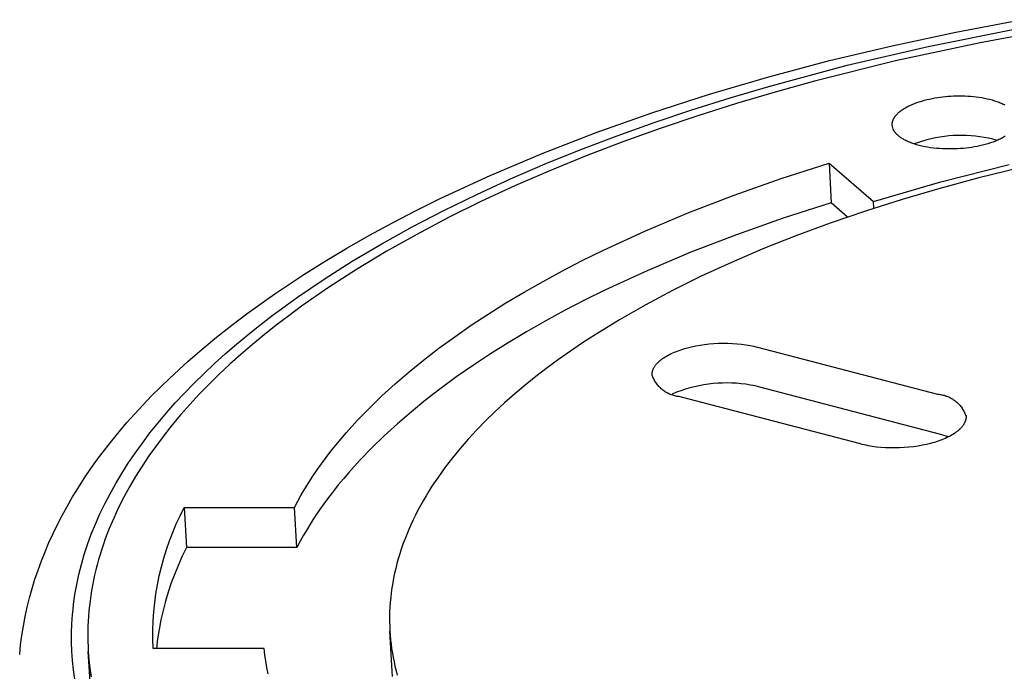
# Model space of a CAD drawing. Header units: millimetres. Extents: x 5973 to 8465, y 6091 to 7660.
# Tile 16 of 20: x 7843 to 7879, y 7338 to 7361. Entities that reach past the tile are written whole.
import ezdxf

# ---------------------------------------------------------------- set-up
doc = ezdxf.new("R2010")
doc.units = ezdxf.units.MM
doc.layers.add('Make2D$Visible$Curvas', color=7, linetype='Continuous')

msp = doc.modelspace()

# ---------------------------------------------------------------- linework, layer by layer
at = {"layer": 'Make2D$Visible$Curvas', "color": 7, "lineweight": -3, "true_color": 0xffffff}
for p, q in [((7877.421, 7360.8), (7879.79, 7361.25)), ((7881.518, 7360.995), (7878.31, 7360.411)), ((7875.101, 7360.304), (7877.421, 7360.8)), ((7876.421, 7360.278), (7879.497, 7360.895)), ((7872.831, 7359.761), (7875.101, 7360.304)), ((7873.473, 7359.589), (7876.421, 7360.278)), ((7878.31, 7360.411), (7875.227, 7359.747)), ((7870.615, 7358.823), (7873.473, 7359.589)), ((7870.617, 7359.173), (7872.831, 7359.761)), ((7875.227, 7359.747), (7872.283, 7359.012)), ((7868.46, 7358.541), (7870.617, 7359.173)), ((7869.207, 7358.406), (7870.615, 7358.823)), ((7872.283, 7359.012), (7870.854, 7358.616)), ((7866.365, 7357.865), (7868.46, 7358.541)), ((7867.817, 7357.968), (7869.207, 7358.406)), ((7870.854, 7358.616), (7869.439, 7358.198)), ((7876.661, 7358.401), (7876.759, 7358.417)), ((7876.759, 7358.417), (7876.857, 7358.431)), ((7876.857, 7358.431), (7876.955, 7358.443)), ((7876.955, 7358.443), (7877.053, 7358.453)), ((7877.053, 7358.453), (7877.149, 7358.462)), ((7877.149, 7358.462), (7877.246, 7358.468)), ((7877.246, 7358.468), (7877.344, 7358.473)), ((7877.344, 7358.473), (7877.444, 7358.476)), ((7877.444, 7358.476), (7877.546, 7358.478)), ((7877.546, 7358.478), (7877.648, 7358.477)), ((7877.648, 7358.477), (7877.751, 7358.474)), ((7877.751, 7358.474), (7877.855, 7358.47)), ((7877.855, 7358.47), (7877.958, 7358.463)), ((7877.958, 7358.463), (7878.062, 7358.454)), ((7878.062, 7358.454), (7878.164, 7358.442)), ((7878.164, 7358.442), (7878.265, 7358.429)), ((7878.265, 7358.429), (7878.365, 7358.413)), ((7878.365, 7358.413), (7878.464, 7358.395)), ((7869.439, 7358.198), (7868.041, 7357.756)), ((7875.572, 7358.033), (7875.606, 7358.053)), ((7875.606, 7358.053), (7875.641, 7358.072)), ((7875.641, 7358.072), (7875.677, 7358.091)), ((7875.677, 7358.091), (7875.715, 7358.11)), ((7875.715, 7358.11), (7875.753, 7358.128)), ((7875.753, 7358.128), (7875.832, 7358.164)), ((7875.832, 7358.164), (7875.915, 7358.198)), ((7875.915, 7358.198), (7876.001, 7358.23)), ((7876.001, 7358.23), (7876.09, 7358.26)), ((7876.09, 7358.26), (7876.181, 7358.289)), ((7876.181, 7358.289), (7876.274, 7358.315)), ((7876.274, 7358.315), (7876.369, 7358.34)), ((7876.369, 7358.34), (7876.466, 7358.362)), ((7876.466, 7358.362), (7876.563, 7358.382)), ((7876.563, 7358.382), (7876.661, 7358.401)), ((7878.464, 7358.395), (7878.56, 7358.375)), ((7878.56, 7358.375), (7878.653, 7358.353)), ((7878.653, 7358.353), (7878.744, 7358.329)), ((7878.744, 7358.329), (7878.831, 7358.302)), ((7878.831, 7358.302), (7878.914, 7358.274)), ((7878.914, 7358.274), (7878.994, 7358.245)), ((7878.994, 7358.245), (7879.033, 7358.229)), ((7879.033, 7358.229), (7879.07, 7358.213)), ((7879.07, 7358.213), (7879.106, 7358.197)), ((7879.106, 7358.197), (7879.142, 7358.18)), ((7879.142, 7358.18), (7879.176, 7358.163)), ((7879.176, 7358.163), (7879.209, 7358.146)), ((7864.334, 7357.146), (7866.365, 7357.865)), ((7866.446, 7357.508), (7867.817, 7357.968)), ((7868.041, 7357.756), (7866.662, 7357.291)), ((7875.182, 7357.68), (7875.188, 7357.691)), ((7875.188, 7357.691), (7875.196, 7357.702)), ((7875.196, 7357.702), (7875.203, 7357.713)), ((7875.203, 7357.713), (7875.211, 7357.724)), ((7875.211, 7357.724), (7875.219, 7357.735)), ((7875.219, 7357.735), (7875.227, 7357.746)), ((7875.227, 7357.746), (7875.236, 7357.757)), ((7875.236, 7357.757), (7875.245, 7357.768)), ((7875.245, 7357.768), (7875.254, 7357.779)), ((7875.254, 7357.779), (7875.274, 7357.801)), ((7875.274, 7357.801), (7875.295, 7357.823)), ((7875.295, 7357.823), (7875.317, 7357.845)), ((7875.317, 7357.845), (7875.34, 7357.866)), ((7875.34, 7357.866), (7875.365, 7357.888)), ((7875.365, 7357.888), (7875.391, 7357.909)), ((7875.391, 7357.909), (7875.418, 7357.93)), ((7875.418, 7357.93), (7875.446, 7357.951)), ((7875.446, 7357.951), (7875.476, 7357.972)), ((7875.476, 7357.972), (7875.507, 7357.993)), ((7875.507, 7357.993), (7875.539, 7358.013)), ((7875.539, 7358.013), (7875.572, 7358.033)), ((7865.099, 7357.026), (7866.446, 7357.508)), ((7875.108, 7357.454), (7875.109, 7357.464)), ((7875.108, 7357.443), (7875.108, 7357.454)), ((7875.108, 7357.433), (7875.108, 7357.443)), ((7875.108, 7357.423), (7875.108, 7357.433)), ((7875.108, 7357.412), (7875.108, 7357.423)), ((7875.145, 7357.261), (7875.108, 7357.412)), ((7875.109, 7357.464), (7875.11, 7357.475)), ((7875.11, 7357.475), (7875.111, 7357.485)), ((7875.111, 7357.485), (7875.112, 7357.496)), ((7875.112, 7357.496), (7875.114, 7357.506)), ((7875.114, 7357.506), (7875.116, 7357.517)), ((7875.116, 7357.517), (7875.118, 7357.528)), ((7875.118, 7357.528), (7875.121, 7357.538)), ((7875.121, 7357.538), (7875.124, 7357.549)), ((7875.124, 7357.549), (7875.127, 7357.56)), ((7875.127, 7357.56), (7875.13, 7357.571)), ((7875.13, 7357.571), (7875.134, 7357.582)), ((7875.134, 7357.582), (7875.138, 7357.592)), ((7875.138, 7357.592), (7875.143, 7357.603)), ((7875.143, 7357.603), (7875.147, 7357.614)), ((7875.147, 7357.614), (7875.152, 7357.625)), ((7875.152, 7357.625), (7875.157, 7357.636)), ((7875.157, 7357.636), (7875.163, 7357.647)), ((7875.163, 7357.647), (7875.169, 7357.658)), ((7875.169, 7357.658), (7875.175, 7357.669)), ((7875.175, 7357.669), (7875.182, 7357.68)), ((7862.371, 7356.385), (7864.334, 7357.146)), ((7863.777, 7356.523), (7865.099, 7357.026)), ((7866.662, 7357.291), (7865.306, 7356.804)), ((7875.149, 7357.251), (7875.145, 7357.261)), ((7875.154, 7357.24), (7875.149, 7357.251)), ((7875.16, 7357.23), (7875.154, 7357.24)), ((7875.165, 7357.22), (7875.16, 7357.23)), ((7875.171, 7357.209), (7875.165, 7357.22)), ((7875.177, 7357.199), (7875.171, 7357.209)), ((7875.184, 7357.188), (7875.177, 7357.199)), ((7875.191, 7357.178), (7875.184, 7357.188)), ((7875.198, 7357.168), (7875.191, 7357.178)), ((7875.205, 7357.157), (7875.198, 7357.168)), ((7875.213, 7357.147), (7875.205, 7357.157)), ((7875.221, 7357.136), (7875.213, 7357.147)), ((7875.229, 7357.126), (7875.221, 7357.136)), ((7875.238, 7357.116), (7875.229, 7357.126)), ((7875.247, 7357.105), (7875.238, 7357.116)), ((7875.257, 7357.095), (7875.247, 7357.105)), ((7875.266, 7357.085), (7875.257, 7357.095)), ((7875.277, 7357.074), (7875.266, 7357.085)), ((7875.298, 7357.054), (7875.277, 7357.074)), ((7875.32, 7357.034), (7875.298, 7357.054)), ((7875.344, 7357.013), (7875.32, 7357.034)), ((7875.369, 7356.993), (7875.344, 7357.013)), ((7875.396, 7356.973), (7875.369, 7356.993)), ((7875.424, 7356.954), (7875.396, 7356.973)), ((7876.846, 7356.978), (7876.687, 7356.949)), ((7877.006, 7357.001), (7876.846, 7356.978)), ((7877.167, 7357.019), (7877.006, 7357.001)), ((7877.328, 7357.031), (7877.167, 7357.019)), ((7877.49, 7357.038), (7877.328, 7357.031)), ((7877.652, 7357.039), (7877.49, 7357.038)), ((7877.813, 7357.035), (7877.652, 7357.039)), ((7877.975, 7357.026), (7877.813, 7357.035)), ((7878.136, 7357.011), (7877.975, 7357.026)), ((7878.296, 7356.991), (7878.136, 7357.011)), ((7878.456, 7356.965), (7878.296, 7356.991)), ((7879.186, 7356.985), (7879.15, 7356.964)), ((7879.222, 7357.006), (7879.186, 7356.985)), ((7865.306, 7356.804), (7863.976, 7356.295)), ((7875.453, 7356.934), (7875.424, 7356.954)), ((7875.483, 7356.915), (7875.453, 7356.934)), ((7875.515, 7356.896), (7875.483, 7356.915)), ((7875.549, 7356.878), (7875.515, 7356.896)), ((7875.583, 7356.859), (7875.549, 7356.878)), ((7875.619, 7356.841), (7875.583, 7356.859)), ((7875.656, 7356.824), (7875.619, 7356.841)), ((7875.694, 7356.807), (7875.656, 7356.824)), ((7875.734, 7356.79), (7875.694, 7356.807)), ((7875.775, 7356.774), (7875.734, 7356.79)), ((7875.817, 7356.758), (7875.775, 7356.774)), ((7875.86, 7356.742), (7875.817, 7356.758)), ((7875.904, 7356.727), (7875.86, 7356.742)), ((7875.995, 7356.699), (7875.904, 7356.727)), ((7876.062, 7356.782), (7875.91, 7356.727)), ((7876.091, 7356.673), (7875.995, 7356.699)), ((7876.216, 7356.832), (7876.062, 7356.782)), ((7876.189, 7356.649), (7876.091, 7356.673)), ((7876.291, 7356.627), (7876.189, 7356.649)), ((7876.372, 7356.876), (7876.216, 7356.832)), ((7876.395, 7356.608), (7876.291, 7356.627)), ((7876.529, 7356.915), (7876.372, 7356.876)), ((7876.687, 7356.949), (7876.529, 7356.915)), ((7878.094, 7356.619), (7877.994, 7356.602)), ((7878.195, 7356.637), (7878.094, 7356.619)), ((7878.295, 7356.658), (7878.195, 7356.637)), ((7878.394, 7356.681), (7878.295, 7356.658)), ((7878.493, 7356.706), (7878.394, 7356.681)), ((7878.615, 7356.934), (7878.456, 7356.965)), ((7878.589, 7356.734), (7878.493, 7356.706)), ((7878.684, 7356.764), (7878.589, 7356.734)), ((7878.772, 7356.897), (7878.615, 7356.934)), ((7878.776, 7356.796), (7878.684, 7356.764)), ((7878.929, 7356.856), (7878.772, 7356.897)), ((7878.866, 7356.83), (7878.776, 7356.796)), ((7878.952, 7356.866), (7878.866, 7356.83)), ((7878.993, 7356.885), (7878.952, 7356.866)), ((7879.034, 7356.904), (7878.993, 7356.885)), ((7879.074, 7356.923), (7879.034, 7356.904)), ((7879.112, 7356.943), (7879.074, 7356.923)), ((7879.15, 7356.964), (7879.112, 7356.943)), ((7860.48, 7355.583), (7862.371, 7356.385)), ((7862.484, 7355.999), (7863.777, 7356.523)), ((7863.976, 7356.295), (7862.674, 7355.765)), ((7876.502, 7356.591), (7876.395, 7356.608)), ((7876.61, 7356.577), (7876.502, 7356.591)), ((7876.72, 7356.565), (7876.61, 7356.577)), ((7876.83, 7356.556), (7876.72, 7356.565)), ((7876.941, 7356.549), (7876.83, 7356.556)), ((7877.052, 7356.545), (7876.941, 7356.549)), ((7877.162, 7356.543), (7877.052, 7356.545)), ((7877.272, 7356.543), (7877.162, 7356.543)), ((7877.38, 7356.546), (7877.272, 7356.543)), ((7877.487, 7356.55), (7877.38, 7356.546)), ((7877.592, 7356.557), (7877.487, 7356.55)), ((7877.694, 7356.566), (7877.592, 7356.557)), ((7877.794, 7356.576), (7877.694, 7356.566)), ((7877.894, 7356.588), (7877.794, 7356.576)), ((7877.994, 7356.602), (7877.894, 7356.588)), ((7861.221, 7355.456), (7862.484, 7355.999)), ((7871.064, 7355.465), (7872.809, 7356.025)), ((7872.809, 7356.025), (7872.885, 7354.584)), ((7872.809, 7356.025), (7874.425, 7354.63)), ((7876.881, 7355.346), (7879.36, 7355.977)), ((7858.664, 7354.74), (7860.48, 7355.583)), ((7862.674, 7355.765), (7861.404, 7355.213)), ((7859.993, 7354.892), (7861.221, 7355.456)), ((7861.404, 7355.213), (7860.167, 7354.64)), ((7869.361, 7354.866), (7871.064, 7355.465)), ((7874.425, 7354.63), (7876.881, 7355.346)), ((7858.8, 7354.31), (7859.993, 7354.892)), ((7867.707, 7354.229), (7869.361, 7354.866)), ((7857.784, 7354.303), (7858.664, 7354.74)), ((7860.167, 7354.64), (7858.968, 7354.047)), ((7872.885, 7354.584), (7871.14, 7354.023)), ((7873.486, 7354.064), (7872.885, 7354.584)), ((7874.438, 7354.385), (7874.425, 7354.63)), ((7856.925, 7353.857), (7857.784, 7354.303)), ((7857.647, 7353.71), (7858.8, 7354.31)), ((7866.109, 7353.556), (7867.707, 7354.229)), ((7856.087, 7353.401), (7856.925, 7353.857)), ((7858.968, 7354.047), (7857.809, 7353.436)), ((7871.14, 7354.023), (7869.438, 7353.424)), ((7855.269, 7352.935), (7856.087, 7353.401)), ((7856.534, 7353.093), (7857.647, 7353.71)), ((7857.809, 7353.436), (7856.692, 7352.806)), ((7864.575, 7352.847), (7866.109, 7353.556)), ((7869.438, 7353.424), (7867.785, 7352.786)), ((7855.465, 7352.459), (7856.534, 7353.093)), ((7854.473, 7352.459), (7855.269, 7352.935)), ((7856.692, 7352.806), (7855.62, 7352.159)), ((7863.833, 7352.481), (7864.575, 7352.847)), ((7867.785, 7352.786), (7866.188, 7352.111)), ((7853.698, 7351.974), (7854.473, 7352.459)), ((7854.442, 7351.81), (7855.465, 7352.459)), ((7863.109, 7352.106), (7863.833, 7352.481)), ((7852.645, 7351.274), (7853.698, 7351.974)), ((7855.62, 7352.159), (7854.595, 7351.496)), ((7862.405, 7351.724), (7863.109, 7352.106)), ((7866.188, 7352.111), (7864.654, 7351.402)), ((7853.466, 7351.147), (7854.442, 7351.81)), ((7861.72, 7351.334), (7862.405, 7351.724)), ((7851.641, 7350.558), (7852.645, 7351.274)), ((7854.595, 7351.496), (7853.62, 7350.818)), ((7861.055, 7350.938), (7861.72, 7351.334)), ((7864.654, 7351.402), (7863.913, 7351.035)), ((7852.54, 7350.471), (7853.466, 7351.147)), ((7860.411, 7350.534), (7861.055, 7350.938)), ((7863.913, 7351.035), (7863.19, 7350.66)), ((7851.077, 7350.131), (7851.641, 7350.558)), ((7853.62, 7350.818), (7853.152, 7350.474)), ((7859.789, 7350.125), (7860.411, 7350.534)), ((7863.19, 7350.66), (7862.486, 7350.277)), ((7852.096, 7350.129), (7852.54, 7350.471)), ((7853.152, 7350.474), (7852.697, 7350.126)), ((7862.486, 7350.277), (7861.801, 7349.887)), ((7850.53, 7349.698), (7851.077, 7350.131)), ((7851.665, 7349.783), (7852.096, 7350.129)), ((7852.697, 7350.126), (7852.256, 7349.775)), ((7859.19, 7349.709), (7859.789, 7350.125)), ((7861.801, 7349.887), (7861.137, 7349.49)), ((7850.001, 7349.26), (7850.53, 7349.698)), ((7851.247, 7349.435), (7851.665, 7349.783)), ((7852.256, 7349.775), (7851.828, 7349.421)), ((7858.613, 7349.288), (7859.19, 7349.709)), ((7861.137, 7349.49), (7860.493, 7349.086)), ((7849.489, 7348.816), (7850.001, 7349.26)), ((7850.842, 7349.084), (7851.247, 7349.435)), ((7851.828, 7349.421), (7851.413, 7349.065)), ((7858.059, 7348.862), (7858.613, 7349.288)), ((7848.809, 7348.191), (7849.489, 7348.816)), ((7850.451, 7348.731), (7850.842, 7349.084)), ((7851.413, 7349.065), (7851.013, 7348.705)), ((7857.529, 7348.431), (7858.059, 7348.862)), ((7860.493, 7349.086), (7859.872, 7348.676)), ((7850.074, 7348.376), (7850.451, 7348.731)), ((7851.013, 7348.705), (7850.627, 7348.343)), ((7857.024, 7347.996), (7857.529, 7348.431)), ((7859.872, 7348.676), (7859.273, 7348.26)), ((7848.482, 7347.874), (7848.809, 7348.191)), ((7849.361, 7347.659), (7849.711, 7348.018)), ((7849.711, 7348.018), (7850.074, 7348.376)), ((7850.627, 7348.343), (7850.256, 7347.979)), ((7859.273, 7348.26), (7858.696, 7347.838)), ((7848.164, 7347.555), (7848.482, 7347.874)), ((7850.256, 7347.979), (7849.899, 7347.613)), ((7856.543, 7347.556), (7857.024, 7347.996)), ((7858.696, 7347.838), (7858.143, 7347.411)), ((7847.856, 7347.233), (7848.164, 7347.555)), ((7849.026, 7347.298), (7849.361, 7347.659)), ((7849.899, 7347.613), (7849.556, 7347.244)), ((7856.086, 7347.113), (7856.543, 7347.556)), ((7858.143, 7347.411), (7857.613, 7346.98)), ((7847.556, 7346.908), (7847.856, 7347.233)), ((7848.704, 7346.935), (7849.026, 7347.298)), ((7849.556, 7347.244), (7849.229, 7346.874)), ((7855.655, 7346.667), (7856.086, 7347.113)), ((7857.613, 7346.98), (7857.108, 7346.544)), ((7847.266, 7346.581), (7847.556, 7346.908)), ((7848.397, 7346.571), (7848.704, 7346.935)), ((7849.229, 7346.874), (7848.916, 7346.502)), ((7855.25, 7346.218), (7855.655, 7346.667)), ((7846.713, 7345.92), (7846.985, 7346.252)), ((7846.985, 7346.252), (7847.266, 7346.581)), ((7848.104, 7346.206), (7848.397, 7346.571)), ((7848.916, 7346.502), (7848.618, 7346.129)), ((7857.108, 7346.544), (7856.627, 7346.104)), ((7846.452, 7345.585), (7846.713, 7345.92)), ((7847.826, 7345.839), (7848.104, 7346.206)), ((7848.618, 7346.129), (7848.336, 7345.754)), ((7854.87, 7345.767), (7855.057, 7345.993)), ((7855.057, 7345.993), (7855.25, 7346.218)), ((7856.627, 7346.104), (7856.171, 7345.66)), ((7846.199, 7345.249), (7846.452, 7345.585)), ((7847.562, 7345.472), (7847.826, 7345.839)), ((7848.336, 7345.754), (7848.068, 7345.378)), ((7854.515, 7345.314), (7854.689, 7345.541)), ((7854.689, 7345.541), (7854.87, 7345.767)), ((7856.171, 7345.66), (7855.74, 7345.213)), ((7845.957, 7344.91), (7846.199, 7345.249)), ((7847.312, 7345.104), (7847.562, 7345.472)), ((7848.068, 7345.378), (7847.816, 7345.001)), ((7854.348, 7345.087), (7854.515, 7345.314)), ((7855.74, 7345.213), (7855.335, 7344.764)), ((7845.725, 7344.568), (7845.957, 7344.91)), ((7847.077, 7344.735), (7847.312, 7345.104)), ((7847.816, 7345.001), (7847.579, 7344.624)), ((7854.032, 7344.632), (7854.187, 7344.86)), ((7854.187, 7344.86), (7854.348, 7345.087)), ((7845.502, 7344.225), (7845.725, 7344.568)), ((7846.856, 7344.366), (7847.077, 7344.735)), ((7847.579, 7344.624), (7847.357, 7344.246)), ((7853.884, 7344.404), (7854.032, 7344.632)), ((7855.142, 7344.538), (7854.955, 7344.312)), ((7855.335, 7344.764), (7855.142, 7344.538)), ((7845.29, 7343.879), (7845.502, 7344.225)), ((7846.65, 7343.996), (7846.856, 7344.366)), ((7847.357, 7344.246), (7847.151, 7343.867)), ((7853.608, 7343.948), (7853.743, 7344.176)), ((7853.743, 7344.176), (7853.884, 7344.404)), ((7854.775, 7344.086), (7854.601, 7343.859)), ((7854.955, 7344.312), (7854.775, 7344.086)), ((7845.088, 7343.531), (7845.29, 7343.879)), ((7846.458, 7343.627), (7846.65, 7343.996)), ((7847.151, 7343.867), (7846.96, 7343.489)), ((7853.357, 7343.492), (7853.479, 7343.72)), ((7853.479, 7343.72), (7853.608, 7343.948)), ((7854.601, 7343.859), (7854.434, 7343.631)), ((7844.909, 7343.205), (7845.088, 7343.531)), ((7846.281, 7343.257), (7846.458, 7343.627)), ((7846.96, 7343.489), (7846.784, 7343.11)), ((7849.197, 7343.195), (7849.346, 7343.492)), ((7849.346, 7343.492), (7849.434, 7342.034)), ((7849.346, 7343.492), (7853.357, 7343.492)), ((7853.443, 7342.034), (7853.357, 7343.492)), ((7854.273, 7343.404), (7854.118, 7343.176)), ((7854.434, 7343.631), (7854.273, 7343.404)), ((7844.739, 7342.877), (7844.909, 7343.205)), ((7846.118, 7342.888), (7846.281, 7343.257)), ((7846.784, 7343.11), (7846.624, 7342.731)), ((7849.058, 7342.894), (7849.197, 7343.195)), ((7854.118, 7343.176), (7853.97, 7342.948)), ((7844.579, 7342.548), (7844.739, 7342.877)), ((7845.969, 7342.519), (7846.118, 7342.888)), ((7846.624, 7342.731), (7846.478, 7342.353)), ((7848.93, 7342.588), (7849.058, 7342.894)), ((7853.829, 7342.719), (7853.694, 7342.491)), ((7853.97, 7342.948), (7853.829, 7342.719)), ((7844.428, 7342.216), (7844.579, 7342.548)), ((7845.835, 7342.15), (7845.969, 7342.519)), ((7846.478, 7342.353), (7846.411, 7342.164)), ((7848.811, 7342.278), (7848.93, 7342.588)), ((7853.694, 7342.491), (7853.565, 7342.262)), ((7844.286, 7341.884), (7844.428, 7342.216)), ((7845.714, 7341.782), (7845.835, 7342.15)), ((7846.348, 7341.975), (7846.289, 7341.786)), ((7846.411, 7342.164), (7846.348, 7341.975)), ((7848.606, 7341.648), (7848.703, 7341.965)), ((7848.703, 7341.965), (7848.811, 7342.278)), ((7849.434, 7342.034), (7849.28, 7341.719)), ((7853.443, 7342.034), (7849.434, 7342.034)), ((7853.565, 7342.262), (7853.443, 7342.034)), ((7844.153, 7341.55), (7844.286, 7341.884)), ((7845.608, 7341.415), (7845.714, 7341.782)), ((7846.233, 7341.598), (7846.181, 7341.409)), ((7846.289, 7341.786), (7846.233, 7341.598)), ((7848.519, 7341.328), (7848.606, 7341.648)), ((7849.28, 7341.719), (7849.136, 7341.4)), ((7843.917, 7340.878), (7844.031, 7341.215)), ((7844.031, 7341.215), (7844.153, 7341.55)), ((7845.517, 7341.049), (7845.561, 7341.232)), ((7845.561, 7341.232), (7845.608, 7341.415)), ((7846.133, 7341.221), (7846.089, 7341.033)), ((7846.181, 7341.409), (7846.133, 7341.221)), ((7848.442, 7341.005), (7848.519, 7341.328)), ((7849.136, 7341.4), (7849.003, 7341.076)), ((7843.814, 7340.54), (7843.917, 7340.878)), ((7845.438, 7340.684), (7845.476, 7340.867)), ((7845.476, 7340.867), (7845.517, 7341.049)), ((7846.089, 7341.033), (7846.048, 7340.846)), ((7848.377, 7340.68), (7848.442, 7341.005)), ((7849.003, 7341.076), (7848.88, 7340.747)), ((7843.72, 7340.201), (7843.814, 7340.54)), ((7845.374, 7340.32), (7845.405, 7340.502)), ((7845.405, 7340.502), (7845.438, 7340.684)), ((7846.011, 7340.658), (7845.978, 7340.471)), ((7846.048, 7340.846), (7846.011, 7340.658)), ((7848.322, 7340.353), (7848.377, 7340.68)), ((7848.88, 7340.747), (7848.769, 7340.415)), ((7843.635, 7339.861), (7843.72, 7340.201)), ((7845.324, 7339.958), (7845.347, 7340.139)), ((7845.347, 7340.139), (7845.374, 7340.32)), ((7845.948, 7340.284), (7845.922, 7340.098)), ((7845.978, 7340.471), (7845.948, 7340.284)), ((7848.278, 7340.024), (7848.322, 7340.353)), ((7848.769, 7340.415), (7848.669, 7340.079)), ((7843.561, 7339.52), (7843.635, 7339.861)), ((7845.304, 7339.777), (7845.324, 7339.958)), ((7845.9, 7339.912), (7845.881, 7339.726)), ((7845.922, 7340.098), (7845.9, 7339.912)), ((7848.245, 7339.694), (7848.278, 7340.024)), ((7848.669, 7340.079), (7848.581, 7339.74)), ((7843.497, 7339.177), (7843.561, 7339.52)), ((7845.264, 7339.264), (7845.287, 7339.597)), ((7845.287, 7339.597), (7845.304, 7339.777)), ((7845.866, 7339.541), (7845.854, 7339.356)), ((7845.881, 7339.726), (7845.866, 7339.541)), ((7848.223, 7339.363), (7848.245, 7339.694)), ((7848.581, 7339.74), (7848.503, 7339.398)), ((7843.442, 7338.834), (7843.497, 7339.177)), ((7845.254, 7338.929), (7845.264, 7339.264)), ((7845.846, 7339.171), (7845.842, 7338.987)), ((7845.854, 7339.356), (7845.846, 7339.171)), ((7848.212, 7339.031), (7848.223, 7339.363)), ((7848.503, 7339.398), (7848.437, 7339.054)), ((7843.398, 7338.491), (7843.442, 7338.834)), ((7845.254, 7338.594), (7845.254, 7338.929)), ((7845.842, 7338.987), (7845.841, 7338.804)), ((7845.841, 7338.804), (7845.843, 7338.621)), ((7848.213, 7338.7), (7848.212, 7339.031)), ((7848.383, 7338.708), (7848.34, 7338.36)), ((7848.437, 7339.054), (7848.383, 7338.708)), ((7843.364, 7338.146), (7843.398, 7338.491)), ((7845.266, 7338.258), (7845.254, 7338.594)), ((7845.843, 7338.621), (7845.85, 7338.438)), ((7845.85, 7338.438), (7845.859, 7338.256)), ((7848.224, 7338.368), (7848.213, 7338.7)), ((7848.224, 7338.36), (7848.224, 7338.368)), ((7852.261, 7338.36), (7848.224, 7338.36)), ((7852.286, 7338.129), (7852.261, 7338.36)), ((7845.29, 7337.921), (7845.266, 7338.258)), ((7845.859, 7338.256), (7845.883, 7337.948)), ((7845.95, 7336.791), (7845.859, 7338.256)), ((7852.317, 7337.897), (7852.286, 7338.129)), ((7845.326, 7337.583), (7845.29, 7337.921)), ((7845.883, 7337.948), (7845.917, 7337.639)), ((7845.917, 7337.639), (7845.962, 7337.329)), ((7852.355, 7337.666), (7852.317, 7337.897)), ((7852.399, 7337.434), (7852.355, 7337.666)), ((7845.374, 7337.245), (7845.326, 7337.583))]:
    msp.add_line(p, q, dxfattribs=at)
at = {"layer": 'Make2D$Visible$Curvas', "color": 7, "lineweight": -3, "true_color": 0xf4f4f4}
for p, q in [((7879.7, 7355.848), (7878.255, 7355.49)), ((7878.255, 7355.49), (7876.845, 7355.109)), ((7876.845, 7355.109), (7875.471, 7354.707)), ((7875.471, 7354.707), (7874.138, 7354.284)), ((7874.138, 7354.284), (7872.848, 7353.841)), ((7872.848, 7353.841), (7871.604, 7353.381)), ((7871.604, 7353.381), (7870.406, 7352.905)), ((7870.406, 7352.905), (7869.258, 7352.413)), ((7869.258, 7352.413), (7868.161, 7351.908)), ((7868.161, 7351.908), (7867.115, 7351.391)), ((7867.115, 7351.391), (7866.122, 7350.863)), ((7866.122, 7350.863), (7865.183, 7350.327)), ((7865.183, 7350.327), (7864.298, 7349.783)), ((7863.844, 7349.488), (7863.401, 7349.188)), ((7864.298, 7349.783), (7863.844, 7349.488)), ((7868.447, 7349.446), (7868.617, 7349.461)), ((7868.617, 7349.461), (7868.789, 7349.47)), ((7868.789, 7349.47), (7868.961, 7349.474)), ((7868.961, 7349.474), (7869.133, 7349.473)), ((7869.133, 7349.473), (7869.302, 7349.467)), ((7869.302, 7349.467), (7869.468, 7349.455)), ((7869.468, 7349.455), (7869.63, 7349.439)), ((7863.401, 7349.188), (7862.971, 7348.884)), ((7867.011, 7349.067), (7867.07, 7349.095)), ((7867.07, 7349.095), (7867.13, 7349.123)), ((7867.13, 7349.123), (7867.193, 7349.15)), ((7867.193, 7349.15), (7867.256, 7349.175)), ((7867.256, 7349.175), (7867.321, 7349.2)), ((7867.321, 7349.2), (7867.388, 7349.224)), ((7867.388, 7349.224), (7867.456, 7349.246)), ((7867.456, 7349.246), (7867.524, 7349.268)), ((7867.524, 7349.268), (7867.594, 7349.288)), ((7867.594, 7349.288), (7867.664, 7349.307)), ((7867.664, 7349.307), (7867.808, 7349.343)), ((7867.808, 7349.343), (7867.96, 7349.375)), ((7867.96, 7349.375), (7868.118, 7349.403)), ((7868.118, 7349.403), (7868.28, 7349.427)), ((7868.28, 7349.427), (7868.447, 7349.446)), ((7869.63, 7349.439), (7869.786, 7349.418)), ((7869.786, 7349.418), (7869.862, 7349.406)), ((7869.862, 7349.406), (7869.936, 7349.392)), ((7869.936, 7349.392), (7870.008, 7349.378)), ((7870.008, 7349.378), (7870.078, 7349.363)), ((7870.078, 7349.363), (7870.147, 7349.347)), ((7870.147, 7349.347), (7870.213, 7349.33)), ((7870.213, 7349.33), (7876.758, 7347.617)), ((7862.971, 7348.884), (7862.552, 7348.576)), ((7866.537, 7348.723), (7866.553, 7348.74)), ((7866.553, 7348.74), (7866.57, 7348.758)), ((7866.57, 7348.758), (7866.587, 7348.775)), ((7866.587, 7348.775), (7866.605, 7348.793)), ((7866.605, 7348.793), (7866.624, 7348.81)), ((7866.624, 7348.81), (7866.643, 7348.827)), ((7866.643, 7348.827), (7866.664, 7348.844)), ((7866.664, 7348.844), (7866.684, 7348.861)), ((7866.684, 7348.861), (7866.706, 7348.878)), ((7866.706, 7348.878), (7866.728, 7348.895)), ((7866.728, 7348.895), (7866.751, 7348.911)), ((7866.751, 7348.911), (7866.798, 7348.944)), ((7866.798, 7348.944), (7866.848, 7348.976)), ((7866.848, 7348.976), (7866.9, 7349.007)), ((7866.9, 7349.007), (7866.955, 7349.037)), ((7866.955, 7349.037), (7867.011, 7349.067)), ((7862.552, 7348.576), (7862.146, 7348.264)), ((7866.374, 7348.375), (7866.375, 7348.384)), ((7866.375, 7348.384), (7866.376, 7348.393)), ((7866.376, 7348.393), (7866.377, 7348.401)), ((7866.377, 7348.401), (7866.378, 7348.41)), ((7866.378, 7348.41), (7866.38, 7348.419)), ((7866.38, 7348.419), (7866.381, 7348.428)), ((7866.381, 7348.428), (7866.383, 7348.437)), ((7866.383, 7348.437), (7866.385, 7348.445)), ((7866.385, 7348.445), (7866.387, 7348.454)), ((7866.387, 7348.454), (7866.39, 7348.463)), ((7866.39, 7348.463), (7866.392, 7348.472)), ((7866.392, 7348.472), (7866.395, 7348.481)), ((7866.395, 7348.481), (7866.398, 7348.49)), ((7866.398, 7348.49), (7866.401, 7348.499)), ((7866.401, 7348.499), (7866.404, 7348.508)), ((7866.404, 7348.508), (7866.411, 7348.526)), ((7866.411, 7348.526), (7866.419, 7348.544)), ((7866.419, 7348.544), (7866.427, 7348.562)), ((7866.427, 7348.562), (7866.437, 7348.58)), ((7866.437, 7348.58), (7866.447, 7348.598)), ((7866.447, 7348.598), (7866.458, 7348.615)), ((7866.458, 7348.615), (7866.469, 7348.633)), ((7866.469, 7348.633), (7866.481, 7348.651)), ((7866.481, 7348.651), (7866.494, 7348.669)), ((7866.494, 7348.669), (7866.508, 7348.687)), ((7866.508, 7348.687), (7866.522, 7348.705)), ((7866.522, 7348.705), (7866.537, 7348.723)), ((7862.146, 7348.264), (7861.753, 7347.948)), ((7866.372, 7348.34), (7866.373, 7348.349)), ((7866.373, 7348.332), (7866.372, 7348.34)), ((7866.373, 7348.366), (7866.374, 7348.375)), ((7866.373, 7348.358), (7866.373, 7348.366)), ((7866.373, 7348.349), (7866.373, 7348.358)), ((7866.373, 7348.323), (7866.373, 7348.332)), ((7866.373, 7348.315), (7866.373, 7348.323)), ((7866.387, 7348.277), (7866.373, 7348.315)), ((7866.402, 7348.239), (7866.387, 7348.277)), ((7866.418, 7348.202), (7866.402, 7348.239)), ((7866.435, 7348.166), (7866.418, 7348.202)), ((7866.454, 7348.13), (7866.435, 7348.166)), ((7866.474, 7348.095), (7866.454, 7348.13)), ((7866.495, 7348.061), (7866.474, 7348.095)), ((7866.517, 7348.027), (7866.495, 7348.061)), ((7866.54, 7347.994), (7866.517, 7348.027)), ((7868.931, 7348.024), (7868.76, 7348.016)), ((7869.102, 7348.026), (7868.931, 7348.024)), ((7869.274, 7348.022), (7869.102, 7348.026)), ((7869.445, 7348.013), (7869.274, 7348.022)), ((7861.753, 7347.948), (7861.373, 7347.628)), ((7866.565, 7347.962), (7866.54, 7347.994)), ((7866.591, 7347.931), (7866.565, 7347.962)), ((7866.617, 7347.901), (7866.591, 7347.931)), ((7866.645, 7347.871), (7866.617, 7347.901)), ((7866.674, 7347.843), (7866.645, 7347.871)), ((7866.704, 7347.816), (7866.674, 7347.843)), ((7866.734, 7347.79), (7866.704, 7347.816)), ((7866.766, 7347.764), (7866.734, 7347.79)), ((7866.798, 7347.74), (7866.766, 7347.764)), ((7866.831, 7347.718), (7866.798, 7347.74)), ((7866.865, 7347.696), (7866.831, 7347.718)), ((7866.9, 7347.675), (7866.865, 7347.696)), ((7866.935, 7347.656), (7866.9, 7347.675)), ((7867.259, 7347.686), (7867.101, 7347.621)), ((7867.42, 7347.745), (7867.259, 7347.686)), ((7867.583, 7347.799), (7867.42, 7347.745)), ((7867.747, 7347.847), (7867.583, 7347.799)), ((7867.913, 7347.889), (7867.747, 7347.847)), ((7868.081, 7347.926), (7867.913, 7347.889)), ((7868.249, 7347.957), (7868.081, 7347.926)), ((7868.419, 7347.982), (7868.249, 7347.957)), ((7868.589, 7348.002), (7868.419, 7347.982)), ((7868.76, 7348.016), (7868.589, 7348.002)), ((7869.615, 7347.998), (7869.445, 7348.013)), ((7869.786, 7347.977), (7869.615, 7347.998)), ((7869.955, 7347.95), (7869.786, 7347.977)), ((7870.123, 7347.918), (7869.955, 7347.95)), ((7870.29, 7347.879), (7870.123, 7347.918)), ((7876.832, 7346.165), (7870.29, 7347.879)), ((7861.007, 7347.304), (7860.654, 7346.978)), ((7861.373, 7347.628), (7861.007, 7347.304)), ((7866.971, 7347.638), (7866.935, 7347.656)), ((7867.008, 7347.621), (7866.971, 7347.638)), ((7867.045, 7347.605), (7867.008, 7347.621)), ((7867.083, 7347.591), (7867.045, 7347.605)), ((7867.121, 7347.578), (7867.083, 7347.591)), ((7867.16, 7347.566), (7867.121, 7347.578)), ((7867.199, 7347.556), (7867.16, 7347.566)), ((7867.238, 7347.547), (7867.199, 7347.556)), ((7867.278, 7347.539), (7867.238, 7347.547)), ((7867.317, 7347.533), (7867.278, 7347.539)), ((7867.357, 7347.528), (7867.317, 7347.533)), ((7867.398, 7347.525), (7867.357, 7347.528)), ((7873.951, 7345.805), (7867.398, 7347.525)), ((7876.758, 7347.617), (7876.799, 7347.614)), ((7876.799, 7347.614), (7876.839, 7347.609)), ((7876.839, 7347.609), (7876.879, 7347.603)), ((7876.879, 7347.603), (7876.919, 7347.595)), ((7876.919, 7347.595), (7876.959, 7347.586)), ((7876.959, 7347.586), (7876.999, 7347.576)), ((7876.999, 7347.576), (7877.038, 7347.564)), ((7877.038, 7347.564), (7877.077, 7347.551)), ((7877.077, 7347.551), (7877.115, 7347.536)), ((7877.115, 7347.536), (7877.152, 7347.521)), ((7877.152, 7347.521), (7877.189, 7347.504)), ((7877.189, 7347.504), (7877.226, 7347.485)), ((7877.226, 7347.485), (7877.262, 7347.466)), ((7877.262, 7347.466), (7877.297, 7347.445)), ((7877.297, 7347.445), (7877.331, 7347.423)), ((7877.331, 7347.423), (7877.365, 7347.4)), ((7877.365, 7347.4), (7877.398, 7347.375)), ((7877.398, 7347.375), (7877.429, 7347.35)), ((7877.429, 7347.35), (7877.46, 7347.323)), ((7877.46, 7347.323), (7877.49, 7347.296)), ((7860.654, 7346.978), (7860.316, 7346.648)), ((7877.49, 7347.296), (7877.519, 7347.267)), ((7877.519, 7347.267), (7877.548, 7347.237)), ((7877.548, 7347.237), (7877.575, 7347.207)), ((7877.575, 7347.207), (7877.6, 7347.175)), ((7877.6, 7347.175), (7877.625, 7347.143)), ((7877.625, 7347.143), (7877.649, 7347.109)), ((7877.649, 7347.109), (7877.671, 7347.075)), ((7877.671, 7347.075), (7877.693, 7347.041)), ((7877.693, 7347.041), (7877.713, 7347.005)), ((7877.713, 7347.005), (7877.732, 7346.969)), ((7877.732, 7346.969), (7877.749, 7346.932)), ((7860.316, 7346.648), (7859.992, 7346.315)), ((7877.748, 7346.589), (7877.739, 7346.571)), ((7877.756, 7346.607), (7877.748, 7346.589)), ((7877.749, 7346.932), (7877.766, 7346.895)), ((7877.763, 7346.625), (7877.756, 7346.607)), ((7877.766, 7346.634), (7877.763, 7346.625)), ((7877.766, 7346.895), (7877.78, 7346.857)), ((7877.769, 7346.643), (7877.766, 7346.634)), ((7877.772, 7346.651), (7877.769, 7346.643)), ((7877.775, 7346.66), (7877.772, 7346.651)), ((7877.777, 7346.669), (7877.775, 7346.66)), ((7877.78, 7346.678), (7877.777, 7346.669)), ((7877.78, 7346.857), (7877.794, 7346.818)), ((7877.782, 7346.687), (7877.78, 7346.678)), ((7877.784, 7346.696), (7877.782, 7346.687)), ((7877.786, 7346.705), (7877.784, 7346.696)), ((7877.787, 7346.714), (7877.786, 7346.705)), ((7877.789, 7346.722), (7877.787, 7346.714)), ((7877.79, 7346.731), (7877.789, 7346.722)), ((7877.791, 7346.74), (7877.79, 7346.731)), ((7877.792, 7346.749), (7877.791, 7346.74)), ((7877.793, 7346.758), (7877.792, 7346.749)), ((7877.794, 7346.766), (7877.793, 7346.758)), ((7877.794, 7346.818), (7877.794, 7346.81)), ((7877.794, 7346.81), (7877.795, 7346.801)), ((7877.795, 7346.784), (7877.794, 7346.775)), ((7877.794, 7346.775), (7877.794, 7346.766)), ((7877.795, 7346.801), (7877.795, 7346.792)), ((7877.795, 7346.792), (7877.795, 7346.784)), ((7859.992, 7346.315), (7859.682, 7345.979)), ((7877.439, 7346.237), (7877.416, 7346.221)), ((7877.461, 7346.254), (7877.439, 7346.237)), ((7877.482, 7346.271), (7877.461, 7346.254)), ((7877.503, 7346.288), (7877.482, 7346.271)), ((7877.523, 7346.305), (7877.503, 7346.288)), ((7877.543, 7346.322), (7877.523, 7346.305)), ((7877.561, 7346.34), (7877.543, 7346.322)), ((7877.579, 7346.357), (7877.561, 7346.34)), ((7877.597, 7346.374), (7877.579, 7346.357)), ((7877.613, 7346.392), (7877.597, 7346.374)), ((7877.629, 7346.41), (7877.613, 7346.392)), ((7877.644, 7346.427), (7877.629, 7346.41)), ((7877.659, 7346.445), (7877.644, 7346.427)), ((7877.672, 7346.463), (7877.659, 7346.445)), ((7877.685, 7346.481), (7877.672, 7346.463)), ((7877.698, 7346.499), (7877.685, 7346.481)), ((7877.709, 7346.517), (7877.698, 7346.499)), ((7877.72, 7346.535), (7877.709, 7346.517)), ((7877.73, 7346.553), (7877.72, 7346.535)), ((7877.739, 7346.571), (7877.73, 7346.553)), ((7859.682, 7345.979), (7859.388, 7345.64)), ((7876.712, 7345.886), (7876.643, 7345.865)), ((7876.779, 7345.909), (7876.712, 7345.886)), ((7876.846, 7345.932), (7876.779, 7345.909)), ((7877.152, 7346.06), (7876.832, 7346.165)), ((7876.911, 7345.957), (7876.846, 7345.932)), ((7876.974, 7345.983), (7876.911, 7345.957)), ((7877.037, 7346.009), (7876.974, 7345.983)), ((7877.097, 7346.037), (7877.037, 7346.009)), ((7877.156, 7346.065), (7877.097, 7346.037)), ((7877.212, 7346.095), (7877.156, 7346.065)), ((7877.266, 7346.125), (7877.212, 7346.095)), ((7877.319, 7346.156), (7877.266, 7346.125)), ((7877.369, 7346.188), (7877.319, 7346.156)), ((7877.416, 7346.221), (7877.369, 7346.188)), ((7859.388, 7345.64), (7859.109, 7345.3)), ((7874.018, 7345.788), (7873.951, 7345.805)), ((7874.086, 7345.771), (7874.018, 7345.788)), ((7874.157, 7345.756), (7874.086, 7345.771)), ((7874.229, 7345.742), (7874.157, 7345.756)), ((7874.303, 7345.728), (7874.229, 7345.742)), ((7874.379, 7345.716), (7874.303, 7345.728)), ((7874.535, 7345.695), (7874.379, 7345.716)), ((7874.697, 7345.678), (7874.535, 7345.695)), ((7874.864, 7345.667), (7874.697, 7345.678)), ((7875.033, 7345.66), (7874.864, 7345.667)), ((7875.205, 7345.659), (7875.033, 7345.66)), ((7875.377, 7345.663), (7875.205, 7345.659)), ((7875.549, 7345.672), (7875.377, 7345.663)), ((7875.719, 7345.686), (7875.549, 7345.672)), ((7875.886, 7345.706), (7875.719, 7345.686)), ((7876.049, 7345.729), (7875.886, 7345.706)), ((7876.207, 7345.758), (7876.049, 7345.729)), ((7876.359, 7345.79), (7876.207, 7345.758)), ((7876.503, 7345.825), (7876.359, 7345.79)), ((7876.573, 7345.844), (7876.503, 7345.825)), ((7876.643, 7345.865), (7876.573, 7345.844)), ((7859.109, 7345.3), (7858.845, 7344.956)), ((7858.845, 7344.956), (7858.597, 7344.611)), ((7858.597, 7344.611), (7858.364, 7344.265)), ((7858.254, 7344.09), (7858.148, 7343.916)), ((7858.364, 7344.265), (7858.254, 7344.09)), ((7858.046, 7343.741), (7857.948, 7343.566)), ((7858.148, 7343.916), (7858.046, 7343.741)), ((7857.854, 7343.391), (7857.763, 7343.215)), ((7857.948, 7343.566), (7857.854, 7343.391)), ((7857.677, 7343.039), (7857.596, 7342.863)), ((7857.763, 7343.215), (7857.677, 7343.039)), ((7857.518, 7342.687), (7857.444, 7342.511)), ((7857.596, 7342.863), (7857.518, 7342.687)), ((7857.374, 7342.334), (7857.309, 7342.158)), ((7857.444, 7342.511), (7857.374, 7342.334)), ((7857.248, 7341.981), (7857.19, 7341.804)), ((7857.309, 7342.158), (7857.248, 7341.981)), ((7857.137, 7341.628), (7857.088, 7341.451)), ((7857.19, 7341.804), (7857.137, 7341.628)), ((7857.043, 7341.274), (7857.003, 7341.098)), ((7857.088, 7341.451), (7857.043, 7341.274)), ((7856.966, 7340.921), (7856.934, 7340.745)), ((7857.003, 7341.098), (7856.966, 7340.921)), ((7856.905, 7340.569), (7856.881, 7340.392)), ((7856.934, 7340.745), (7856.905, 7340.569)), ((7856.861, 7340.217), (7856.845, 7340.041)), ((7856.881, 7340.392), (7856.861, 7340.217)), ((7856.832, 7339.866), (7856.824, 7339.691)), ((7856.845, 7340.041), (7856.832, 7339.866)), ((7856.824, 7339.691), (7856.821, 7339.516)), ((7856.821, 7339.516), (7856.821, 7339.341)), ((7856.821, 7339.341), (7856.825, 7339.167)), ((7856.825, 7339.167), (7856.833, 7338.994)), ((7856.833, 7338.994), (7856.844, 7338.834)), ((7856.918, 7337.53), (7856.833, 7338.994)), ((7856.844, 7338.834), (7856.858, 7338.675)), ((7856.858, 7338.675), (7856.876, 7338.515)), ((7856.876, 7338.515), (7856.897, 7338.355)), ((7856.897, 7338.355), (7856.922, 7338.194)), ((7856.922, 7338.194), (7856.95, 7338.034)), ((7856.95, 7338.034), (7856.982, 7337.873)), ((7856.982, 7337.873), (7857.018, 7337.712)), ((7857.018, 7337.712), (7857.057, 7337.55)), ((7856.931, 7337.342), (7856.918, 7337.53)), ((7857.057, 7337.55), (7857.099, 7337.389))]:
    msp.add_line(p, q, dxfattribs=at)

doc.saveas('drawing.dxf')
